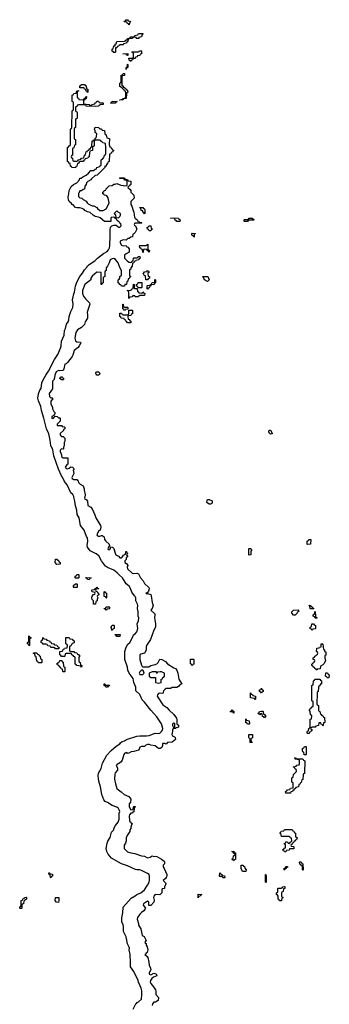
# Model space of a CAD drawing. Header units: inches. Extents: x 2518216 to 2687946, y 757338 to 915227.
# Tile 66 of 75: x 2607786 to 2611814, y 813401 to 826214. Entities that reach past the tile are written whole.
import ezdxf

# ---------------------------------------------------------------- set-up
doc = ezdxf.new("R2010")
doc.units = ezdxf.units.IN
doc.header["$MEASUREMENT"] = 0
for name, color, linetype in [('C6801', 7, 'Continuous'), ('C6802', 7, 'Continuous'), ('C6811', 7, 'Continuous'), ('C6812', 7, 'Continuous')]:
    doc.layers.add(name, color=color, linetype=linetype)

msp = doc.modelspace()

# ---------------------------------------------------------------- linework, layer by layer
at = {"layer": 'C6801', "color": 6}
for points in [[(2609262, 813338), (2609295, 813405), (2609306, 813410), (2609315, 813425), (2609330, 813432), (2609369, 813470), (2609376, 813530), (2609375, 813575), (2609368, 813612), (2609333, 813690), (2609329, 813710), (2609269, 813830), (2609229, 813890), (2609229, 813990), (2609224, 814010), (2609224, 814050), (2609209, 814110), (2609213, 814130), (2609210, 814146), (2609188, 814190), (2609170, 814278), (2609137, 814350), (2609138, 814410), (2609130, 814438), (2609113, 814470), (2609113, 814527), (2609129, 814591), (2609134, 814666), (2609237, 814783), (2609290, 814811), (2609312, 814828), (2609362, 814850), (2609409, 814890), (2609450, 814951), (2609470, 814992), (2609476, 815016), (2609475, 815070), (2609469, 815090), (2609450, 815105), (2609370, 815143), (2609350, 815149), (2609310, 815149), (2609294, 815154), (2609190, 815205), (2609109, 815229), (2608982, 815302), (2608936, 815356), (2608919, 815390), (2608912, 815430), (2608923, 815497), (2608934, 815526), (2608963, 815570), (2608981, 815639), (2609009, 815670), (2609012, 815688), (2609032, 815728), (2609066, 815770), (2609081, 815810), (2609082, 815890), (2609087, 815910), (2609082, 815930), (2609070, 815949), (2609050, 815967), (2608989, 815989), (2608930, 816029), (2608899, 816039), (2608881, 816061), (2608853, 816133), (2608836, 816230), (2608816, 816304), (2608807, 816373), (2608812, 816410), (2608845, 816470), (2608863, 816537), (2608919, 816641), (2608976, 816704), (2609041, 816759), (2609089, 816790), (2609097, 816803), (2609120, 816820), (2609150, 816831), (2609174, 816846), (2609311, 816891), (2609350, 816896), (2609435, 816895), (2609470, 816901), (2609550, 816928), (2609590, 816925), (2609608, 816930), (2609633, 816950), (2609645, 816970), (2609649, 816991), (2609632, 817050), (2609570, 817144), (2609490, 817230), (2609410, 817334), (2609381, 817361), (2609351, 817431), (2609299, 817479), (2609295, 817490), (2609297, 817530), (2609272, 817590), (2609261, 817641), (2609212, 817710), (2609192, 817750), (2609187, 817790), (2609155, 817890), (2609155, 817990), (2609173, 818050), (2609194, 818086), (2609219, 818110), (2609262, 818190), (2609268, 818210), (2609290, 818223), (2609310, 818246), (2609323, 818290), (2609313, 818350), (2609332, 818390), (2609336, 818430), (2609328, 818450), (2609329, 818510), (2609319, 818550), (2609323, 818590), (2609319, 818610), (2609299, 818650), (2609299, 818690), (2609290, 818709), (2609278, 818718), (2609245, 818765), (2609229, 818810), (2609210, 818842), (2609172, 818872), (2609125, 818950), (2609084, 818984), (2609055, 819015), (2609010, 819049), (2608930, 819084), (2608901, 819101), (2608850, 819174), (2608816, 819236), (2608782, 819262), (2608703, 819303), (2608669, 819350), (2608664, 819370), (2608673, 819430), (2608669, 819470), (2608655, 819490), (2608624, 819570), (2608579, 819630), (2608559, 819730), (2608534, 819774), (2608528, 819830), (2608510, 819889), (2608505, 819950), (2608492, 820000)], [(2608633, 820000), (2608631, 819990), (2608633, 819973), (2608650, 819971), (2608667, 819950), (2608671, 819891), (2608711, 819871), (2608727, 819847), (2608763, 819770), (2608776, 819730), (2608836, 819630), (2608841, 819610), (2608831, 819570), (2608810, 819558), (2608805, 819550), (2608791, 819510), (2608798, 819498), (2608810, 819491), (2608830, 819491), (2608850, 819501), (2608860, 819500), (2608884, 819484), (2608891, 819450), (2608908, 819428), (2608952, 819388), (2608954, 819366), (2608950, 819366), (2608934, 819330), (2608938, 819318), (2608950, 819314), (2608955, 819325), (2608966, 819330), (2608966, 819354), (2608994, 819350), (2609010, 819334), (2609026, 819270), (2609038, 819250), (2609071, 819231), (2609090, 819211), (2609110, 819212), (2609120, 819220), (2609136, 819244), (2609162, 819258), (2609168, 819292), (2609174, 819294), (2609178, 819278), (2609191, 819270), (2609178, 819262), (2609174, 819250), (2609192, 819230), (2609172, 819210), (2609172, 819190), (2609154, 819170), (2609154, 819150), (2609177, 819137), (2609185, 819125), (2609191, 819111), (2609186, 819090), (2609188, 819068), (2609251, 819011), (2609270, 819006), (2609310, 819011), (2609330, 819001), (2609359, 818950), (2609391, 818910), (2609410, 818878), (2609467, 818827), (2609471, 818809), (2609463, 818777), (2609450, 818758), (2609427, 818750), (2609430, 818745), (2609450, 818746), (2609490, 818732), (2609496, 818716), (2609511, 818630), (2609524, 818590), (2609508, 818552), (2609491, 818530), (2609542, 818482), (2609545, 818470), (2609539, 818430), (2609551, 818350), (2609551, 818310), (2609531, 818270), (2609488, 818150), (2609437, 818070), (2609431, 818050), (2609431, 818009), (2609411, 817969), (2609362, 817958), (2609351, 817949), (2609351, 817890), (2609370, 817814), (2609378, 817798), (2609390, 817794), (2609467, 817793), (2609490, 817812), (2609550, 817821), (2609569, 817831), (2609589, 817850), (2609609, 817891), (2609634, 817890), (2609684, 817864), (2609710, 817831), (2609790, 817778), (2609812, 817770), (2609832, 817750), (2609845, 817710), (2609856, 817630), (2609890, 817574), (2609894, 817574), (2609894, 817570), (2609870, 817558), (2609850, 817535), (2609830, 817522), (2609770, 817522), (2609750, 817509), (2609690, 817510), (2609677, 817503), (2609659, 817481), (2609650, 817444), (2609610, 817450), (2609590, 817447), (2609577, 817430), (2609573, 817410), (2609650, 817299), (2609702, 817262), (2609730, 817227), (2609791, 817171), (2609825, 817125), (2609831, 817109), (2609832, 817052), (2609850, 817034), (2609851, 817009), (2609822, 816998), (2609814, 816990), (2609790, 816989), (2609780, 816980), (2609775, 816970), (2609775, 816950), (2609765, 816910), (2609775, 816895), (2609802, 816882), (2609810, 816872), (2609811, 816849), (2609770, 816813), (2609710, 816806), (2609690, 816788), (2609675, 816795), (2609650, 816794), (2609646, 816790), (2609646, 816770), (2609635, 816745), (2609614, 816730), (2609590, 816729), (2609550, 816765), (2609490, 816773), (2609470, 816782), (2609450, 816781), (2609426, 816774), (2609410, 816757), (2609370, 816756), (2609351, 816749), (2609340, 816720), (2609330, 816710), (2609270, 816689), (2609235, 816685), (2609207, 816667), (2609190, 816666), (2609178, 816678), (2609154, 816670), (2609142, 816650), (2609120, 816580), (2609105, 816555), (2609070, 816529), (2609052, 816528), (2609042, 816510), (2609057, 816477), (2609058, 816450), (2609027, 816413), (2609023, 816397), (2609019, 816330), (2609031, 816270), (2609051, 816210), (2609070, 816191), (2609108, 816168), (2609145, 816130), (2609204, 816104), (2609231, 816071), (2609227, 816033), (2609211, 816010), (2609212, 815972), (2609230, 815932), (2609262, 815938), (2609266, 815970), (2609270, 815974), (2609290, 815974), (2609291, 815970), (2609278, 815962), (2609274, 815950), (2609273, 815907), (2609258, 815902), (2609252, 815888), (2609230, 815889), (2609214, 815866), (2609211, 815850), (2609213, 815793), (2609218, 815778), (2609233, 815773), (2609238, 815758), (2609254, 815750), (2609242, 815738), (2609232, 815708), (2609231, 815690), (2609218, 815670), (2609218, 815650), (2609191, 815610), (2609171, 815570), (2609171, 815529), (2609162, 815498), (2609147, 815470), (2609145, 815430), (2609190, 815387), (2609230, 815371), (2609283, 815363), (2609370, 815331), (2609410, 815327), (2609442, 815310), (2609452, 815308), (2609485, 815315), (2609510, 815331), (2609530, 815325), (2609550, 815327), (2609570, 815323), (2609631, 815291), (2609664, 815264), (2609671, 815251), (2609671, 815229), (2609652, 815210), (2609651, 815190), (2609667, 815170), (2609699, 815090), (2609701, 815070), (2609691, 815049), (2609683, 815037), (2609652, 815010), (2609681, 814981), (2609686, 814970), (2609685, 814955), (2609672, 814930), (2609670, 814908), (2609638, 814902), (2609634, 814890), (2609634, 814850), (2609610, 814826), (2609550, 814828), (2609532, 814810), (2609526, 814790), (2609536, 814756), (2609531, 814730), (2609490, 814686), (2609467, 814687), (2609468, 814730), (2609450, 814742), (2609398, 814710), (2609391, 814690), (2609422, 814650), (2609403, 814617), (2609370, 814595), (2609350, 814575), (2609319, 814530), (2609316, 814510), (2609331, 814451), (2609331, 814430), (2609363, 814383), (2609378, 814298), (2609404, 814284), (2609431, 814231), (2609414, 814210), (2609418, 814198), (2609431, 814191), (2609432, 814170), (2609446, 814150), (2609451, 814110), (2609444, 814076), (2609430, 814066), (2609425, 814055), (2609414, 814050), (2609443, 814023), (2609451, 814011), (2609468, 813948), (2609471, 813910), (2609487, 813870), (2609491, 813850), (2609471, 813810), (2609471, 813791), (2609490, 813785), (2609530, 813806), (2609557, 813797), (2609565, 813790), (2609571, 813770), (2609527, 813753), (2609504, 813736), (2609488, 813710), (2609484, 813690), (2609492, 813670), (2609528, 813630), (2609551, 813590), (2609556, 813570), (2609556, 813530), (2609591, 813489), (2609586, 813450), (2609551, 813429), (2609530, 813428), (2609515, 813405), (2609510, 813386)]]:
    msp.add_lwpolyline(points, dxfattribs=at)
for points in [[(2608270, 819126), (2608246, 819150), (2608250, 819192), (2608270, 819194), (2608294, 819170), (2608298, 819158), (2608314, 819150), (2608314, 819130), (2608310, 819128)], [(2608510, 818946), (2608506, 818950), (2608507, 818973), (2608522, 818978), (2608530, 818994), (2608550, 818994), (2608554, 818990), (2608554, 818950), (2608550, 818946)], [(2608690, 818926), (2608667, 818927), (2608662, 818942), (2608650, 818946), (2608647, 818953), (2608714, 818950), (2608698, 818942)], [(2608490, 818826), (2608488, 818830), (2608488, 818852), (2608510, 818874), (2608530, 818874), (2608534, 818870), (2608534, 818830), (2608530, 818826)], [(2608770, 818606), (2608747, 818607), (2608746, 818650), (2608729, 818669), (2608726, 818690), (2608727, 818713), (2608747, 818733), (2608762, 818738), (2608766, 818750), (2608762, 818762), (2608727, 818767), (2608726, 818790), (2608730, 818794), (2608762, 818798), (2608766, 818810), (2608782, 818818), (2608790, 818834), (2608798, 818818), (2608814, 818810), (2608810, 818806), (2608778, 818802), (2608774, 818790), (2608778, 818778), (2608793, 818773), (2608798, 818758), (2608813, 818753), (2608814, 818730), (2608798, 818722), (2608794, 818710), (2608802, 818690), (2608794, 818670), (2608794, 818650), (2608778, 818642), (2608774, 818610)], [(2608910, 818686), (2608902, 818702), (2608886, 818710), (2608886, 818770), (2608890, 818774), (2608898, 818758), (2608914, 818750), (2608914, 818690)], [(2608910, 818528), (2608902, 818542), (2608887, 818547), (2608887, 818553), (2608902, 818558), (2608910, 818574), (2608950, 818574), (2608954, 818570), (2608954, 818550), (2608950, 818546), (2608918, 818542)], [(2608990, 818266), (2608986, 818270), (2608982, 818302), (2608968, 818310), (2608982, 818318), (2608990, 818334), (2609010, 818334), (2609014, 818330), (2609014, 818290), (2608998, 818282)], [(2607910, 818066), (2607902, 818082), (2607886, 818090), (2607886, 818110), (2607902, 818118), (2607906, 818130), (2607906, 818190), (2607910, 818194), (2607918, 818178), (2607934, 818170), (2607918, 818162), (2607914, 818150), (2607914, 818070)], [(2608250, 818026), (2608242, 818042), (2608230, 818046), (2608190, 818046), (2608182, 818062), (2608150, 818066), (2608142, 818082), (2608130, 818086), (2608090, 818086), (2608082, 818102), (2608066, 818110), (2608067, 818133), (2608082, 818138), (2608086, 818170), (2608093, 818173), (2608098, 818158), (2608130, 818154), (2608138, 818138), (2608172, 818132), (2608178, 818118), (2608193, 818113), (2608198, 818098), (2608230, 818094), (2608238, 818078), (2608270, 818074), (2608278, 818058), (2608294, 818050), (2608294, 818030), (2608290, 818026)], [(2608450, 817994), (2608490, 817994), (2608498, 817978), (2608530, 817974), (2608538, 817958), (2608550, 817954), (2608558, 817938), (2608570, 817934), (2608572, 817930), (2608558, 817922), (2608554, 817910), (2608554, 817870), (2608558, 817858), (2608572, 817850), (2608578, 817818), (2608594, 817810), (2608590, 817789), (2608582, 817802), (2608528, 817808), (2608522, 817822), (2608507, 817827), (2608506, 817910), (2608502, 817922), (2608490, 817926), (2608482, 817942), (2608466, 817950), (2608462, 817962), (2608450, 817966), (2608390, 817966), (2608378, 817962), (2608374, 817930), (2608370, 817926), (2608330, 817926), (2608322, 817942), (2608307, 817947), (2608307, 817993), (2608342, 817998), (2608347, 818013), (2608362, 818018), (2608370, 818034), (2608402, 818038), (2608406, 818070), (2608402, 818082), (2608386, 818090), (2608387, 818173), (2608430, 818174), (2608438, 818158), (2608470, 818154), (2608478, 818138), (2608493, 818133), (2608493, 818107), (2608478, 818102), (2608474, 818090), (2608458, 818082), (2608450, 818066), (2608438, 818062), (2608434, 818050), (2608434, 818010), (2608438, 817998)], [(2609050, 818186), (2609042, 818202), (2609026, 818210), (2609030, 818214), (2609094, 818214), (2609090, 818188)], [(2608030, 817846), (2608022, 817862), (2608007, 817867), (2608002, 817922), (2607986, 817930), (2607982, 817962), (2607967, 817967), (2607966, 817974), (2608010, 817974), (2608018, 817958), (2608033, 817953), (2608038, 817938), (2608053, 817933), (2608058, 817898), (2608074, 817890), (2608074, 817850), (2608070, 817846)], [(2608350, 817726), (2608346, 817730), (2608342, 817762), (2608327, 817767), (2608322, 817782), (2608307, 817787), (2608302, 817802), (2608290, 817806), (2608282, 817822), (2608266, 817830), (2608282, 817838), (2608286, 817850), (2608302, 817858), (2608310, 817874), (2608333, 817873), (2608338, 817858), (2608352, 817852), (2608358, 817798), (2608374, 817790), (2608374, 817730), (2608370, 817726)], [(2609370, 817749), (2609350, 817729), (2609339, 817710), (2609350, 817691), (2609390, 817694), (2609406, 817710), (2609396, 817736), (2609388, 817748)], [(2609630, 817729), (2609612, 817728), (2609578, 817722), (2609570, 817706), (2609566, 817726), (2609510, 817729), (2609472, 817708), (2609472, 817670), (2609490, 817652), (2609553, 817653), (2609554, 817590), (2609590, 817578), (2609610, 817585), (2609626, 817590), (2609627, 817633), (2609642, 817638), (2609650, 817654), (2609662, 817658), (2609668, 817672), (2609668, 817710)], [(2608930, 817526), (2608907, 817527), (2608902, 817542), (2608886, 817550), (2608887, 817573), (2608894, 817570), (2608898, 817558), (2608910, 817554), (2608953, 817553), (2608950, 817546), (2608938, 817542)], [(2609790, 817058), (2609774, 817050), (2609774, 817030), (2609790, 816994), (2609802, 816998), (2609806, 817010), (2609806, 817050)], [(2608190, 815046), (2608186, 815050), (2608182, 815082), (2608168, 815088), (2608166, 815110), (2608170, 815114), (2608178, 815098), (2608210, 815094), (2608214, 815090), (2608214, 815070), (2608198, 815062)], [(2607790, 814646), (2607786, 814650), (2607786, 814670), (2607802, 814678), (2607806, 814690), (2607806, 814750), (2607822, 814758), (2607827, 814773), (2607842, 814778), (2607847, 814793), (2607870, 814794), (2607874, 814790), (2607873, 814767), (2607858, 814762), (2607854, 814750), (2607838, 814742), (2607834, 814710), (2607818, 814702), (2607814, 814690), (2607814, 814650), (2607810, 814646)], [(2608290, 814726), (2608266, 814730), (2608246, 814750), (2608250, 814792), (2608293, 814793), (2608294, 814750)]]:
    msp.add_lwpolyline(points, close=True, dxfattribs=at)
at = {"layer": 'C6802', "color": 6}
for points in [[(2609210, 826146), (2609202, 826162), (2609186, 826170), (2609182, 826182), (2609147, 826187), (2609150, 826194), (2609162, 826198), (2609170, 826214), (2609190, 826214), (2609198, 826198), (2609234, 826190), (2609218, 826182)], [(2609310, 825968), (2609302, 825982), (2609270, 825986), (2609258, 825982), (2609252, 825968), (2609213, 825967), (2609198, 825962), (2609192, 825930), (2609178, 825922), (2609174, 825910), (2609138, 825902), (2609130, 825889), (2609093, 825887), (2609078, 825882), (2609074, 825870), (2609053, 825867), (2609050, 825848), (2609034, 825846), (2609034, 825790), (2609030, 825786), (2609010, 825788), (2609002, 825802), (2608990, 825806), (2608989, 825830), (2609002, 825838), (2609010, 825872), (2609026, 825874), (2609030, 825894), (2609042, 825898), (2609049, 825931), (2609150, 825934), (2609162, 825938), (2609166, 825950), (2609186, 825954), (2609190, 825971), (2609208, 825972), (2609222, 825978), (2609230, 825991), (2609267, 825993), (2609282, 825998), (2609286, 826010), (2609322, 826018), (2609330, 826034), (2609390, 826034), (2609390, 826026), (2609378, 826022), (2609372, 825990), (2609338, 825982), (2609334, 825970)], [(2609230, 825668), (2609222, 825682), (2609210, 825686), (2609208, 825712), (2609250, 825714), (2609262, 825718), (2609266, 825730), (2609266, 825770), (2609262, 825782), (2609246, 825790), (2609250, 825794), (2609330, 825794), (2609342, 825798), (2609346, 825810), (2609372, 825810), (2609370, 825768), (2609354, 825766), (2609350, 825748), (2609318, 825742), (2609314, 825730), (2609294, 825726), (2609290, 825709), (2609272, 825708), (2609258, 825702), (2609254, 825690), (2609238, 825682)], [(2609190, 825746), (2609182, 825762), (2609167, 825767), (2609126, 825770), (2609192, 825772), (2609194, 825750)], [(2609170, 825568), (2609170, 825592), (2609186, 825594), (2609190, 825634), (2609194, 825630), (2609191, 825590), (2609174, 825586)], [(2609090, 825166), (2609086, 825170), (2609122, 825178), (2609126, 825190), (2609162, 825198), (2609167, 825213), (2609167, 825267), (2609162, 825282), (2609150, 825286), (2609146, 825306), (2609126, 825310), (2609122, 825322), (2609106, 825330), (2609102, 825342), (2609090, 825346), (2609088, 825390), (2609102, 825398), (2609106, 825410), (2609106, 825490), (2609122, 825498), (2609130, 825514), (2609150, 825514), (2609150, 825488), (2609118, 825482), (2609114, 825470), (2609114, 825354), (2609130, 825352), (2609134, 825334), (2609154, 825330), (2609158, 825318), (2609174, 825310), (2609178, 825298), (2609190, 825294), (2609194, 825270), (2609178, 825262), (2609174, 825250), (2609171, 825190), (2609138, 825182), (2609130, 825169)], [(2608670, 825266), (2608662, 825282), (2608650, 825286), (2608646, 825306), (2608628, 825310), (2608626, 825326), (2608568, 825328), (2608570, 825354), (2608582, 825358), (2608586, 825370), (2608630, 825371), (2608638, 825358), (2608650, 825354), (2608654, 825314), (2608671, 825310), (2608674, 825270)], [(2608970, 825126), (2608968, 825130), (2608982, 825138), (2608990, 825152), (2609054, 825150), (2609038, 825142), (2609030, 825129)], [(2609410, 823686), (2609402, 823702), (2609388, 823708), (2609386, 823726), (2609368, 823730), (2609362, 823762), (2609350, 823766), (2609350, 823772), (2609390, 823772), (2609398, 823758), (2609410, 823754), (2609414, 823730), (2609414, 823690)], [(2609050, 823726), (2609014, 823690), (2609032, 823672), (2609038, 823638), (2609070, 823634), (2609090, 823654), (2609098, 823670), (2609098, 823690), (2609066, 823710)], [(2609830, 823586), (2609822, 823602), (2609810, 823606), (2609806, 823626), (2609746, 823630), (2609790, 823634), (2609850, 823632), (2609858, 823618), (2609874, 823610), (2609870, 823588)], [(2609470, 823466), (2609462, 823482), (2609448, 823488), (2609446, 823510), (2609462, 823518), (2609468, 823532), (2609491, 823531), (2609498, 823498), (2609512, 823490), (2609498, 823482), (2609490, 823466)], [(2609470, 823188), (2609462, 823202), (2609446, 823210), (2609442, 823222), (2609410, 823226), (2609398, 823222), (2609394, 823190), (2609386, 823186), (2609382, 823222), (2609367, 823227), (2609362, 823242), (2609347, 823247), (2609346, 823270), (2609350, 823274), (2609430, 823274), (2609442, 823278), (2609446, 823290), (2609452, 823292), (2609454, 823230), (2609458, 823218), (2609474, 823210)], [(2609427, 822827), (2609422, 822882), (2609407, 822887), (2609402, 822902), (2609386, 822910), (2609402, 822918), (2609410, 822934), (2609442, 822938), (2609450, 822954), (2609458, 822938), (2609474, 822930), (2609458, 822922), (2609454, 822910), (2609458, 822878), (2609474, 822870), (2609474, 822850), (2609458, 822842), (2609450, 822828)], [(2609370, 822654), (2609382, 822658), (2609390, 822674), (2609398, 822658), (2609412, 822652), (2609410, 822626), (2609350, 822626), (2609338, 822622), (2609330, 822606), (2609290, 822606), (2609282, 822622), (2609270, 822626), (2609258, 822622), (2609250, 822606), (2609218, 822602), (2609210, 822586), (2609206, 822590), (2609207, 822667), (2609202, 822682), (2609186, 822690), (2609227, 822693), (2609242, 822698), (2609246, 822710), (2609262, 822718), (2609268, 822772), (2609274, 822770), (2609274, 822730), (2609278, 822718), (2609314, 822714), (2609318, 822678), (2609333, 822673), (2609338, 822658)], [(2609326, 822726), (2609322, 822742), (2609307, 822747), (2609306, 822770), (2609322, 822778), (2609327, 822793), (2609373, 822793), (2609374, 822730), (2609370, 822726)], [(2609450, 822706), (2609446, 822710), (2609446, 822750), (2609450, 822754), (2609482, 822758), (2609486, 822770), (2609502, 822778), (2609510, 822794), (2609542, 822798), (2609546, 822830), (2609550, 822834), (2609554, 822830), (2609554, 822790), (2609538, 822782), (2609530, 822766), (2609498, 822762), (2609494, 822750), (2609478, 822742), (2609470, 822726), (2609458, 822722)], [(2609150, 822474), (2609190, 822474), (2609194, 822470), (2609194, 822446), (2609158, 822442), (2609150, 822426), (2609142, 822442), (2609126, 822450), (2609126, 822510), (2609130, 822514), (2609134, 822510), (2609138, 822478)], [(2609190, 822268), (2609182, 822282), (2609170, 822286), (2609166, 822306), (2609148, 822310), (2609146, 822326), (2609106, 822330), (2609102, 822342), (2609089, 822350), (2609090, 822394), (2609110, 822394), (2609118, 822378), (2609130, 822374), (2609190, 822374), (2609202, 822378), (2609206, 822390), (2609206, 822434), (2609250, 822434), (2609254, 822430), (2609253, 822387), (2609238, 822382), (2609230, 822366), (2609198, 822362), (2609194, 822350), (2609198, 822318), (2609210, 822314), (2609218, 822298), (2609234, 822290), (2609234, 822270), (2609230, 822268)], [(2608790, 821589), (2608780, 821600), (2608775, 821610), (2608778, 821622), (2608786, 821630), (2608811, 821631), (2608830, 821614), (2608824, 821596), (2608810, 821589)], [(2608350, 821526), (2608328, 821528), (2608322, 821542), (2608306, 821550), (2608322, 821558), (2608330, 821574), (2608338, 821558), (2608354, 821550), (2608354, 821530)]]:
    msp.add_lwpolyline(points, close=True, dxfattribs=at)
msp.add_lwpolyline([(2608492, 820000), (2608490, 820010), (2608476, 820036), (2608450, 820058), (2608402, 820162), (2608370, 820204), (2608342, 820262), (2608330, 820276), (2608290, 820366), (2608230, 820537), (2608216, 820616), (2608190, 820675), (2608182, 820742), (2608163, 820823), (2608135, 820890), (2608102, 821030), (2608070, 821129), (2608061, 821181), (2608030, 821252), (2608023, 821290), (2608030, 821345), (2608050, 821391), (2608066, 821414), (2608076, 821490), (2608090, 821526), (2608126, 821590), (2608161, 821639), (2608237, 821790), (2608283, 821857), (2608319, 821941), (2608326, 821970), (2608330, 822030), (2608364, 822110), (2608370, 822170), (2608384, 822196), (2608393, 822250), (2608417, 822283), (2608425, 822310), (2608428, 822350), (2608450, 822415), (2608477, 822470), (2608480, 822510), (2608472, 822570), (2608490, 822647), (2608501, 822670), (2608510, 822745), (2608530, 822797), (2608570, 822870), (2608605, 822915), (2608630, 822957), (2608664, 822996), (2608670, 823010), (2608682, 823018), (2608690, 823030), (2608764, 823076), (2608798, 823110), (2608877, 823170), (2608923, 823197), (2608943, 823217), (2608956, 823244), (2608960, 823270), (2608964, 823404), (2608961, 823479), (2608967, 823513), (2608986, 823530), (2609010, 823542), (2609040, 823540), (2609064, 823524), (2609070, 823514), (2609090, 823514), (2609106, 823530), (2609102, 823562), (2609087, 823567), (2609082, 823582), (2609067, 823587), (2609062, 823602), (2609050, 823606), (2609042, 823622), (2609030, 823626), (2609022, 823642), (2609010, 823646), (2608978, 823642), (2608973, 823627), (2608972, 823588), (2608890, 823589), (2608834, 823634), (2608810, 823645), (2608770, 823653), (2608741, 823670), (2608704, 823704), (2608670, 823713), (2608634, 823730), (2608623, 823743), (2608599, 823759), (2608570, 823766), (2608530, 823765), (2608510, 823770), (2608483, 823803), (2608470, 823810), (2608462, 823822), (2608430, 823850), (2608423, 823870), (2608417, 823903), (2608427, 823950), (2608429, 823990), (2608456, 824044), (2608486, 824070), (2608529, 824091), (2608566, 824130), (2608569, 824151), (2608587, 824153), (2608606, 824170), (2608650, 824191), (2608682, 824218), (2608710, 824251), (2608747, 824253), (2608766, 824270), (2608786, 824274), (2608790, 824292), (2608822, 824298), (2608826, 824310), (2608842, 824318), (2608846, 824330), (2608846, 824390), (2608862, 824398), (2608870, 824414), (2608882, 824418), (2608888, 824452), (2608902, 824458), (2608906, 824470), (2608908, 824550), (2608902, 824602), (2608866, 824610), (2608862, 824622), (2608846, 824630), (2608842, 824642), (2608830, 824646), (2608770, 824646), (2608758, 824642), (2608754, 824630), (2608754, 824570), (2608738, 824562), (2608734, 824550), (2608734, 824510), (2608698, 824502), (2608693, 824487), (2608691, 824430), (2608678, 824422), (2608674, 824410), (2608638, 824402), (2608630, 824386), (2608618, 824382), (2608614, 824370), (2608573, 824367), (2608558, 824362), (2608550, 824346), (2608538, 824342), (2608531, 824309), (2608518, 824302), (2608510, 824286), (2608466, 824290), (2608462, 824302), (2608446, 824310), (2608442, 824342), (2608430, 824346), (2608422, 824362), (2608408, 824370), (2608406, 824550), (2608422, 824558), (2608430, 824574), (2608442, 824578), (2608446, 824590), (2608448, 824788), (2608450, 824794), (2608462, 824798), (2608466, 824810), (2608468, 825030), (2608482, 825038), (2608486, 825050), (2608486, 825130), (2608482, 825142), (2608469, 825149), (2608469, 825230), (2608482, 825238), (2608490, 825254), (2608522, 825258), (2608528, 825290), (2608552, 825292), (2608550, 825286), (2608538, 825282), (2608534, 825270), (2608534, 825210), (2608538, 825198), (2608550, 825194), (2608554, 825174), (2608607, 825173), (2608622, 825178), (2608626, 825190), (2608642, 825198), (2608646, 825210), (2608653, 825213), (2608650, 825186), (2608638, 825182), (2608634, 825170), (2608618, 825162), (2608614, 825150), (2608618, 825118), (2608690, 825111), (2608698, 825098), (2608710, 825094), (2608722, 825098), (2608726, 825110), (2608762, 825118), (2608766, 825130), (2608782, 825138), (2608790, 825154), (2608810, 825154), (2608818, 825138), (2608833, 825133), (2608874, 825130), (2608874, 825110), (2608833, 825107), (2608818, 825102), (2608814, 825090), (2608770, 825086), (2608650, 825088), (2608646, 825106), (2608553, 825107), (2608538, 825102), (2608534, 825090), (2608518, 825082), (2608513, 825067), (2608513, 825033), (2608518, 825018), (2608530, 825014), (2608533, 825007), (2608532, 824932), (2608530, 824926), (2608518, 824922), (2608514, 824910), (2608512, 824810), (2608498, 824802), (2608494, 824790), (2608494, 824670), (2608498, 824658), (2608510, 824654), (2608513, 824647), (2608513, 824593), (2608510, 824586), (2608498, 824582), (2608490, 824546), (2608478, 824542), (2608474, 824530), (2608471, 824449), (2608458, 824442), (2608454, 824430), (2608458, 824418), (2608472, 824410), (2608478, 824378), (2608490, 824374), (2608530, 824374), (2608542, 824378), (2608550, 824392), (2608582, 824398), (2608590, 824412), (2608622, 824418), (2608628, 824450), (2608642, 824458), (2608650, 824494), (2608662, 824498), (2608666, 824510), (2608686, 824514), (2608690, 824532), (2608706, 824534), (2608710, 824554), (2608722, 824558), (2608726, 824570), (2608730, 824634), (2608742, 824638), (2608746, 824650), (2608766, 824654), (2608770, 824674), (2608782, 824678), (2608787, 824693), (2608788, 824730), (2608770, 824748), (2608769, 824769), (2608758, 824790), (2608770, 824814), (2608812, 824812), (2608830, 824794), (2608850, 824794), (2608858, 824778), (2608890, 824774), (2608893, 824733), (2608898, 824718), (2608910, 824714), (2608918, 824678), (2608954, 824670), (2608952, 824592), (2608958, 824558), (2608970, 824554), (2608978, 824538), (2608990, 824534), (2608998, 824518), (2609012, 824510), (2608998, 824502), (2608994, 824490), (2608974, 824486), (2608970, 824468), (2608954, 824466), (2608952, 824368), (2608938, 824362), (2608934, 824350), (2608914, 824330), (2608912, 824310), (2608894, 824306), (2608892, 824290), (2608794, 824190), (2608770, 824186), (2608718, 824142), (2608710, 824128), (2608674, 824110), (2608654, 824090), (2608651, 824069), (2608633, 824047), (2608631, 824009), (2608610, 824006), (2608590, 823988), (2608570, 823986), (2608552, 823950), (2608553, 823913), (2608570, 823894), (2608594, 823890), (2608612, 823872), (2608650, 823852), (2608662, 823830), (2608677, 823817), (2608730, 823792), (2608750, 823792), (2608790, 823771), (2608798, 823758), (2608830, 823731), (2608870, 823731), (2608909, 823751), (2608942, 823810), (2608948, 823830), (2608936, 823896), (2608920, 823920), (2608910, 823928), (2608886, 823930), (2608882, 823942), (2608866, 823950), (2608866, 823970), (2608882, 823978), (2608886, 823990), (2608906, 823994), (2608909, 824011), (2608950, 824052), (2608990, 824058), (2609012, 824072), (2609028, 824072), (2609050, 824082), (2609100, 824060), (2609138, 824058), (2609146, 824054), (2609182, 824058), (2609186, 824070), (2609186, 824110), (2609182, 824122), (2609150, 824126), (2609142, 824142), (2609130, 824146), (2609090, 824146), (2609086, 824150), (2609090, 824154), (2609150, 824154), (2609158, 824138), (2609190, 824134), (2609198, 824118), (2609230, 824114), (2609234, 824110), (2609234, 824070), (2609218, 824062), (2609213, 824047), (2609198, 824042), (2609194, 824030), (2609224, 824004), (2609232, 823992), (2609234, 823970), (2609272, 823932), (2609274, 823890), (2609232, 823850), (2609231, 823810), (2609246, 823786), (2609262, 823730), (2609272, 823710), (2609278, 823638), (2609294, 823630), (2609298, 823618), (2609310, 823614), (2609318, 823598), (2609334, 823590), (2609338, 823578), (2609370, 823574), (2609374, 823570), (2609370, 823566), (2609290, 823566), (2609278, 823562), (2609274, 823550), (2609278, 823538), (2609293, 823533), (2609312, 823490), (2609290, 823446), (2609273, 823427), (2609258, 823422), (2609253, 823387), (2609230, 823386), (2609212, 823368), (2609193, 823367), (2609170, 823346), (2609130, 823348), (2609094, 823330), (2609091, 823310), (2609110, 823282), (2609130, 823272), (2609170, 823274), (2609178, 823258), (2609193, 823253), (2609212, 823232), (2609212, 823190), (2609170, 823169), (2609151, 823149), (2609151, 823110), (2609190, 823071), (2609210, 823058), (2609230, 823054), (2609242, 823058), (2609246, 823070), (2609262, 823078), (2609266, 823110), (2609270, 823114), (2609310, 823114), (2609322, 823118), (2609328, 823132), (2609350, 823134), (2609352, 823112), (2609350, 823106), (2609338, 823102), (2609334, 823090), (2609298, 823082), (2609294, 823070), (2609274, 823066), (2609270, 823048), (2609254, 823046), (2609250, 823006), (2609233, 822987), (2609232, 822968), (2609218, 822962), (2609214, 822950), (2609214, 822890), (2609218, 822878), (2609232, 822870), (2609218, 822862), (2609210, 822846), (2609198, 822842), (2609194, 822810), (2609178, 822802), (2609174, 822770), (2609154, 822766), (2609150, 822746), (2609110, 822746), (2609102, 822762), (2609090, 822766), (2609082, 822782), (2609068, 822790), (2609068, 822830), (2609082, 822838), (2609088, 822852), (2609089, 822870), (2609109, 822891), (2609109, 822950), (2609088, 822990), (2609069, 823049), (2609032, 823092), (2609010, 823106), (2608990, 823104), (2608962, 823090), (2608951, 823050), (2608930, 823006), (2608913, 822987), (2608911, 822949), (2608898, 822942), (2608894, 822930), (2608892, 822870), (2608878, 822862), (2608874, 822850), (2608872, 822790), (2608858, 822782), (2608854, 822770), (2608846, 822770), (2608846, 822926), (2608790, 822929), (2608730, 822878), (2608712, 822850), (2608711, 822829), (2608691, 822810), (2608654, 822786), (2608634, 822766), (2608603, 822690), (2608603, 822650), (2608617, 822617), (2608642, 822582), (2608693, 822530), (2608699, 822510), (2608662, 822410), (2608670, 822370), (2608667, 822330), (2608639, 822281), (2608630, 822249), (2608590, 822210), (2608540, 822180), (2608515, 822145), (2608505, 822070), (2608513, 822033), (2608530, 822021), (2608578, 822018), (2608582, 822010), (2608561, 821970), (2608545, 821950), (2608496, 821910), (2608477, 821850), (2608467, 821830), (2608408, 821752), (2608390, 821735), (2608374, 821730), (2608362, 821670), (2608351, 821649), (2608310, 821644), (2608290, 821649), (2608261, 821630), (2608241, 821590), (2608234, 821530), (2608212, 821510), (2608211, 821410), (2608171, 821350), (2608172, 821312), (2608190, 821292), (2608210, 821294), (2608214, 821290), (2608213, 821267), (2608198, 821262), (2608192, 821248), (2608191, 821210), (2608212, 821172), (2608212, 821150), (2608230, 821114), (2608242, 821102), (2608245, 821090), (2608234, 821066), (2608202, 821050), (2608202, 821030), (2608210, 821025), (2608226, 821030), (2608246, 821054), (2608274, 821050), (2608290, 821034), (2608310, 821034), (2608314, 821030), (2608312, 820990), (2608272, 820950), (2608274, 820934), (2608332, 820932), (2608338, 820918), (2608370, 820914), (2608374, 820910), (2608374, 820890), (2608358, 820882), (2608354, 820870), (2608313, 820827), (2608312, 820810), (2608320, 820800), (2608330, 820792), (2608352, 820792), (2608374, 820770), (2608372, 820730), (2608365, 820710), (2608365, 820670), (2608362, 820658), (2608354, 820650), (2608354, 820630), (2608350, 820626), (2608330, 820628), (2608312, 820610), (2608313, 820593), (2608331, 820551), (2608332, 820530), (2608350, 820512), (2608412, 820512), (2608412, 820430), (2608400, 820420), (2608378, 820390), (2608390, 820372), (2608410, 820371), (2608430, 820378), (2608450, 820394), (2608474, 820390), (2608494, 820370), (2608482, 820350), (2608491, 820309), (2608465, 820255), (2608470, 820242), (2608490, 820232), (2608530, 820232), (2608547, 820207), (2608551, 820190), (2608571, 820171), (2608611, 820150), (2608625, 820110), (2608625, 820090), (2608639, 820030), (2608633, 820000)], dxfattribs=at)
at = {"layer": 'C6811', "color": 6}
for points in [[(2610270, 819909), (2610249, 819909), (2610222, 819930), (2610223, 819957), (2610230, 819972), (2610251, 819971), (2610291, 819951), (2610292, 819928), (2610284, 819916)], [(2611530, 819386), (2611528, 819390), (2611526, 819430), (2611542, 819438), (2611549, 819451), (2611574, 819450), (2611570, 819389)], [(2610770, 819246), (2610766, 819250), (2610766, 819330), (2610773, 819333), (2610794, 819334), (2610798, 819318), (2610812, 819310), (2610798, 819302), (2610794, 819290), (2610794, 819250), (2610790, 819248)], [(2611350, 818466), (2611330, 818486), (2611326, 818490), (2611326, 818510), (2611350, 818531), (2611410, 818534), (2611414, 818530), (2611413, 818507), (2611398, 818502), (2611393, 818487), (2611370, 818466)], [(2611570, 818546), (2611566, 818550), (2611562, 818582), (2611546, 818590), (2611574, 818590), (2611578, 818578), (2611594, 818570), (2611598, 818558), (2611614, 818550), (2611610, 818546)], [(2611630, 818426), (2611622, 818442), (2611606, 818450), (2611606, 818470), (2611622, 818478), (2611626, 818510), (2611630, 818514), (2611633, 818453), (2611638, 818438), (2611654, 818430), (2611650, 818426)], [(2611590, 818266), (2611582, 818282), (2611567, 818287), (2611566, 818310), (2611582, 818318), (2611587, 818353), (2611610, 818354), (2611618, 818338), (2611634, 818330), (2611634, 818290), (2611630, 818286), (2611598, 818282)], [(2611650, 817748), (2611642, 817762), (2611626, 817770), (2611622, 817782), (2611606, 817790), (2611602, 817802), (2611586, 817810), (2611587, 817827), (2611594, 817834), (2611606, 817834), (2611608, 817852), (2611622, 817858), (2611626, 817870), (2611622, 817882), (2611606, 817890), (2611606, 817910), (2611622, 817918), (2611626, 817930), (2611642, 817938), (2611646, 817950), (2611662, 817958), (2611666, 817970), (2611662, 817982), (2611646, 817990), (2611650, 818034), (2611682, 818038), (2611686, 818050), (2611706, 818054), (2611710, 818094), (2611727, 818093), (2611732, 818088), (2611738, 818018), (2611750, 818014), (2611752, 817992), (2611771, 817989), (2611770, 817946), (2611758, 817942), (2611754, 817930), (2611754, 817910), (2611765, 817870), (2611742, 817830), (2611730, 817818), (2611698, 817802), (2611693, 817767), (2611658, 817762)], [(2610030, 817806), (2610022, 817822), (2610008, 817830), (2610006, 817890), (2610010, 817894), (2610047, 817893), (2610053, 817887), (2610052, 817828), (2610038, 817822)], [(2611730, 817026), (2611722, 817042), (2611707, 817047), (2611702, 817062), (2611690, 817066), (2611678, 817062), (2611673, 817027), (2611638, 817022), (2611630, 817006), (2611590, 817006), (2611578, 817002), (2611574, 816990), (2611578, 816978), (2611594, 816970), (2611578, 816962), (2611573, 816947), (2611558, 816942), (2611550, 816926), (2611530, 816926), (2611526, 816930), (2611527, 816947), (2611530, 816954), (2611542, 816958), (2611548, 816990), (2611562, 816998), (2611566, 817010), (2611566, 817110), (2611582, 817118), (2611586, 817150), (2611582, 817162), (2611568, 817168), (2611567, 817207), (2611562, 817222), (2611548, 817230), (2611562, 817238), (2611570, 817254), (2611582, 817258), (2611590, 817274), (2611602, 817278), (2611606, 817290), (2611606, 817330), (2611602, 817342), (2611588, 817350), (2611586, 817550), (2611602, 817558), (2611608, 817612), (2611622, 817618), (2611626, 817630), (2611690, 817632), (2611698, 817618), (2611714, 817610), (2611712, 817572), (2611707, 817567), (2611693, 817567), (2611690, 817546), (2611678, 817542), (2611673, 817527), (2611671, 817470), (2611658, 817462), (2611654, 817450), (2611653, 817313), (2611658, 817298), (2611672, 817290), (2611674, 817230), (2611678, 817218), (2611692, 817212), (2611698, 817178), (2611710, 817174), (2611718, 817158), (2611730, 817154), (2611738, 817138), (2611750, 817134), (2611754, 817070), (2611738, 817062), (2611734, 817030)], [(2611790, 817646), (2611782, 817662), (2611766, 817670), (2611767, 817713), (2611790, 817714), (2611798, 817698), (2611814, 817690), (2611810, 817649)], [(2610930, 817448), (2610922, 817462), (2610906, 817470), (2610907, 817493), (2610922, 817498), (2610930, 817514), (2610938, 817498), (2610954, 817490), (2610954, 817470), (2610938, 817462)], [(2610850, 817366), (2610842, 817382), (2610787, 817387), (2610787, 817453), (2610794, 817450), (2610798, 817438), (2610813, 817433), (2610818, 817418), (2610853, 817413), (2610854, 817370)], [(2610570, 817188), (2610562, 817202), (2610530, 817206), (2610526, 817210), (2610542, 817218), (2610550, 817234), (2610558, 817218), (2610574, 817210), (2610574, 817190)], [(2610750, 817048), (2610742, 817062), (2610730, 817066), (2610726, 817110), (2610730, 817114), (2610738, 817098), (2610771, 817090), (2610774, 817050), (2610770, 817048)], [(2610970, 817128), (2610962, 817142), (2610947, 817147), (2610942, 817182), (2610930, 817186), (2610918, 817182), (2610910, 817168), (2610902, 817182), (2610890, 817186), (2610888, 817190), (2610902, 817198), (2610906, 817210), (2610930, 817214), (2610950, 817214), (2610954, 817210), (2610958, 817178), (2610970, 817174), (2610978, 817158), (2610991, 817151), (2610990, 817146), (2610978, 817142)], [(2610790, 816806), (2610786, 816810), (2610786, 816850), (2610782, 816862), (2610770, 816866), (2610767, 816873), (2610766, 816910), (2610770, 816914), (2610810, 816914), (2610814, 816910), (2610814, 816870), (2610798, 816862), (2610794, 816850), (2610798, 816818), (2610813, 816813), (2610810, 816806)], [(2611510, 816646), (2611487, 816647), (2611482, 816682), (2611470, 816686), (2611467, 816693), (2611466, 816730), (2611482, 816738), (2611490, 816754), (2611510, 816754), (2611514, 816750), (2611514, 816650)], [(2611390, 816594), (2611470, 816594), (2611478, 816578), (2611494, 816570), (2611491, 816411), (2611490, 816406), (2611478, 816402), (2611473, 816387), (2611470, 816326), (2611458, 816322), (2611450, 816286), (2611438, 816282), (2611430, 816266), (2611418, 816262), (2611412, 816230), (2611378, 816222), (2611374, 816210), (2611358, 816202), (2611350, 816186), (2611338, 816182), (2611334, 816170), (2611313, 816167), (2611310, 816149), (2611248, 816148), (2611246, 816170), (2611262, 816178), (2611270, 816194), (2611302, 816198), (2611310, 816214), (2611342, 816218), (2611346, 816230), (2611346, 816270), (2611342, 816282), (2611326, 816290), (2611326, 816350), (2611342, 816358), (2611348, 816390), (2611386, 816430), (2611382, 816462), (2611370, 816466), (2611362, 816482), (2611346, 816490), (2611382, 816498), (2611390, 816514), (2611422, 816518), (2611426, 816530), (2611426, 816570), (2611422, 816582), (2611369, 816589), (2611366, 816610), (2611373, 816613), (2611378, 816598)], [(2611230, 815386), (2611222, 815402), (2611206, 815410), (2611222, 815418), (2611230, 815434), (2611242, 815438), (2611246, 815450), (2611242, 815482), (2611230, 815486), (2611228, 815492), (2611242, 815498), (2611250, 815514), (2611270, 815514), (2611278, 815498), (2611290, 815494), (2611302, 815498), (2611307, 815513), (2611322, 815518), (2611326, 815530), (2611322, 815562), (2611307, 815567), (2611302, 815582), (2611290, 815586), (2611190, 815586), (2611182, 815622), (2611170, 815626), (2611166, 815634), (2611182, 815638), (2611188, 815652), (2611222, 815658), (2611230, 815674), (2611330, 815674), (2611338, 815658), (2611353, 815653), (2611358, 815638), (2611374, 815630), (2611374, 815590), (2611378, 815578), (2611394, 815570), (2611392, 815550), (2611378, 815542), (2611370, 815526), (2611358, 815522), (2611350, 815506), (2611338, 815502), (2611333, 815487), (2611318, 815482), (2611314, 815470), (2611318, 815458), (2611350, 815454), (2611354, 815450), (2611354, 815430), (2611350, 815426), (2611310, 815426), (2611298, 815422), (2611293, 815407), (2611258, 815402), (2611250, 815386)], [(2610570, 815266), (2610562, 815282), (2610548, 815290), (2610562, 815298), (2610568, 815332), (2610582, 815338), (2610586, 815350), (2610582, 815362), (2610570, 815366), (2610562, 815382), (2610546, 815390), (2610570, 815394), (2610578, 815378), (2610592, 815370), (2610594, 815310), (2610593, 815287), (2610578, 815282)], [(2610730, 815128), (2610686, 815130), (2610669, 815169), (2610668, 815212), (2610692, 815212), (2610698, 815198), (2610710, 815194), (2610713, 815173), (2610732, 815150)], [(2611230, 815146), (2611226, 815150), (2611227, 815173), (2611242, 815178), (2611250, 815194), (2611270, 815194), (2611273, 815187), (2611258, 815182), (2611253, 815167), (2611238, 815162)], [(2611470, 815146), (2611466, 815150), (2611466, 815190), (2611462, 815202), (2611450, 815206), (2611442, 815222), (2611430, 815226), (2611426, 815250), (2611430, 815254), (2611450, 815254), (2611458, 815238), (2611471, 815231), (2611474, 815150)], [(2610430, 815046), (2610422, 815062), (2610390, 815066), (2610386, 815070), (2610390, 815114), (2610398, 815098), (2610414, 815090), (2610418, 815078), (2610451, 815071), (2610454, 815050), (2610450, 815046)], [(2610990, 814986), (2610986, 814990), (2610986, 815090), (2610990, 815092), (2610994, 815070), (2610994, 814990)], [(2611190, 814746), (2611167, 814747), (2611162, 814762), (2611148, 814768), (2611147, 814807), (2611142, 814822), (2611129, 814829), (2611126, 814850), (2611142, 814858), (2611146, 814870), (2611146, 814910), (2611150, 814914), (2611190, 814914), (2611202, 814918), (2611209, 814931), (2611230, 814934), (2611234, 814930), (2611234, 814910), (2611218, 814902), (2611214, 814870), (2611198, 814862), (2611194, 814850), (2611194, 814810), (2611198, 814798), (2611214, 814790), (2611198, 814782), (2611194, 814750)], [(2610106, 814786), (2610107, 814833), (2610154, 814830), (2610138, 814822), (2610134, 814810), (2610118, 814802), (2610110, 814786)]]:
    msp.add_lwpolyline(points, close=True, dxfattribs=at)
at = {"layer": 'C6812', "color": 6}
for points in [[(2610710, 823586), (2610706, 823590), (2610706, 823610), (2610710, 823614), (2610750, 823614), (2610762, 823618), (2610770, 823632), (2610812, 823632), (2610818, 823618), (2610832, 823612), (2610830, 823606), (2610770, 823606), (2610758, 823602), (2610750, 823588)], [(2610050, 823386), (2610042, 823402), (2610026, 823410), (2610026, 823430), (2610030, 823434), (2610072, 823432), (2610070, 823426), (2610058, 823422), (2610054, 823390)], [(2610230, 822808), (2610189, 822830), (2610178, 822858), (2610170, 822866), (2610170, 822874), (2610232, 822870), (2610251, 822829)], [(2611050, 820822), (2611038, 820830), (2611029, 820850), (2611030, 820872), (2611050, 820872), (2611070, 820834), (2611070, 820826)]]:
    msp.add_lwpolyline(points, close=True, dxfattribs=at)

doc.saveas('drawing.dxf')
